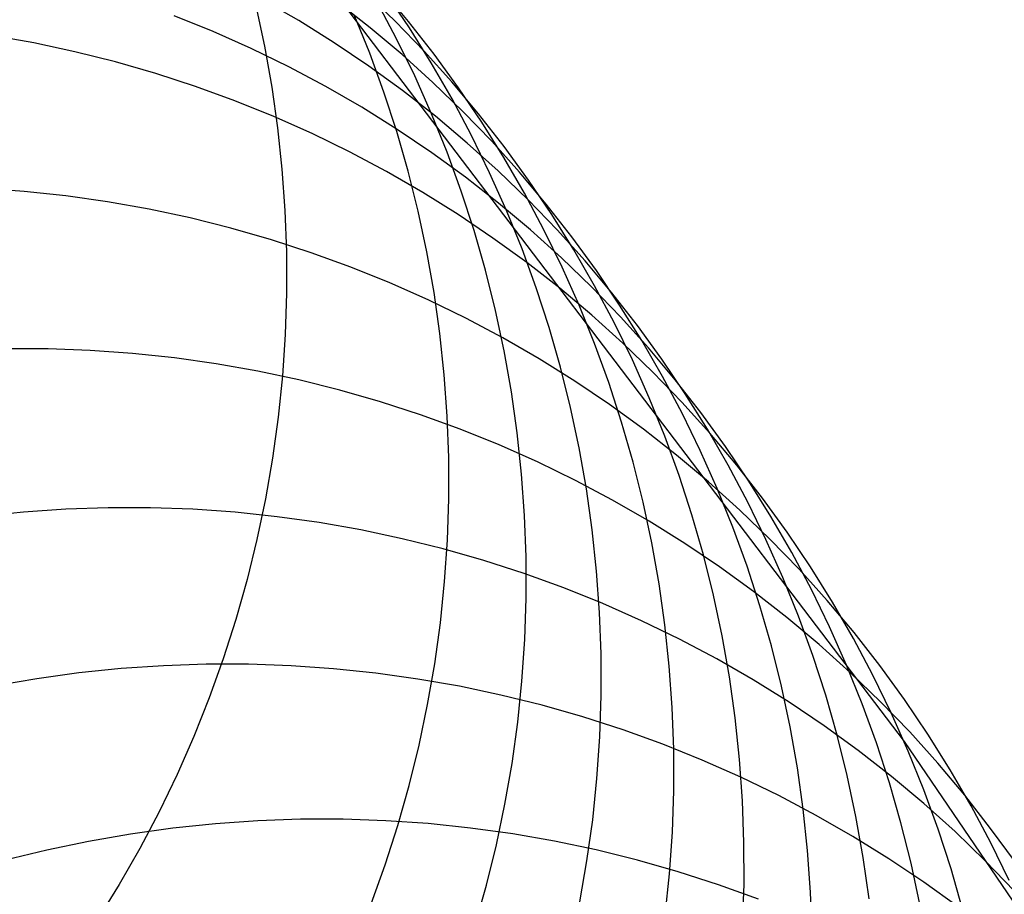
# Model space of a CAD drawing. Header units: millimetres. Extents: x 119 to 175.9, y -203.1 to -153.8.
# Tile 160 of 256: x 131.687 to 132.498, y -155.337 to -154.617. Entities that reach past the tile are written whole.
import ezdxf

# ---------------------------------------------------------------- set-up
doc = ezdxf.new("R2010")
doc.units = ezdxf.units.MM
doc.header["$MEASUREMENT"] = 0
doc.layers.add('Layer 01', color=5, linetype='Continuous', true_color=0x0000ff)

msp = doc.modelspace()

# ---------------------------------------------------------------- linework, layer by layer
at = {"layer": 'Layer 01'}
for p, q in [((131.82581, -154.43648, -8.7289), (132.41559, -155.21155, 1.71075)), ((132.00761, -154.61889, -2.72438), (131.98566, -154.59272, -2.7212)), ((131.91726, -154.61812, 0.14903), (131.88753, -154.60094, 0.15227)), ((131.9966, -154.61858, -1.71112), (131.972, -154.59481, -1.70786)), ((132.00818, -154.62405, -3.79784), (131.9891, -154.59577, -3.79475)), ((131.88183, -154.60597, -8.74243), (131.88894, -154.63928, -8.74489)), ((131.9759, -154.62409, -0.75539), (131.9489, -154.60299, -0.7521)), ((131.99768, -154.63309, -4.93396), (131.98168, -154.603, -4.931)), ((131.84659, -154.62698, 1.00125), (131.81469, -154.61407, 1.00435)), ((131.97557, -154.64494, -6.13573), (131.96279, -154.61337, -6.13294)), ((131.94637, -154.63633, 0.14574), (131.91726, -154.61812, 0.14903)), ((132.00214, -154.64613, -0.75872), (131.9759, -154.62409, -0.75539)), ((132.02036, -154.6432, -1.7144), (131.9966, -154.61858, -1.71112)), ((132.02863, -154.64581, -2.72758), (132.00761, -154.61889, -2.72438)), ((132.02626, -154.65299, -3.80091), (132.00818, -154.62405, -3.79784)), ((131.69909, -154.63649, 1.80951), (131.66511, -154.63045, 1.81222)), ((131.87802, -154.641, 0.99807), (131.84659, -154.62698, 1.00125)), ((132.01263, -154.66372, -4.93689), (131.99768, -154.63309, -4.93396)), ((131.73283, -154.64371, 1.80671), (131.69909, -154.63649, 1.80951)), ((131.90893, -154.65609, 0.99483), (131.87802, -154.641, 0.99807)), ((131.88894, -154.63928, -8.74489), (131.8949, -154.67281, -8.74731)), ((131.97482, -154.65553, 0.14241), (131.94637, -154.63633, 0.14574)), ((131.7663, -154.65209, 1.80381), (131.73283, -154.64371, 1.80671)), ((131.98723, -154.67695, -6.1385), (131.97557, -154.64494, -6.13573)), ((132.02759, -154.66906, -0.76207), (132.00214, -154.64613, -0.75872)), ((132.04324, -154.66862, -1.71769), (132.02036, -154.6432, -1.7144)), ((132.04871, -154.67345, -2.73077), (132.02863, -154.64581, -2.72758)), ((131.79944, -154.66162, 1.80083), (131.7663, -154.65209, 1.80381)), ((131.93929, -154.67225, 0.99153), (131.90893, -154.65609, 0.99483)), ((132.00258, -154.67572, 0.13903), (131.97482, -154.65553, 0.14241)), ((132.04332, -154.68253, -3.80398), (132.02626, -154.65299, -3.80091)), ((131.83223, -154.6723, 1.79776), (131.79944, -154.66162, 1.80083)), ((132.0265, -154.69486, -4.9398), (132.01263, -154.66372, -4.93689)), ((131.86462, -154.68411, 1.79462), (131.83223, -154.6723, 1.79776)), ((131.8949, -154.67281, -8.74731), (131.89968, -154.70653, -8.74968)), ((131.96907, -154.68945, 0.98817), (131.93929, -154.67225, 0.99153)), ((132.05223, -154.69286, -0.76545), (132.02759, -154.66906, -0.76207)), ((132.06522, -154.69483, -1.72099), (132.04324, -154.66862, -1.71769)), ((132.06781, -154.70177, -2.73396), (132.04871, -154.67345, -2.73077)), ((131.99778, -154.70934, -6.14123), (131.98723, -154.67695, -6.1385)), ((132.02962, -154.69685, 0.13562), (132.00258, -154.67572, 0.13903)), ((131.89658, -154.69704, 1.7914), (131.86462, -154.68411, 1.79462)), ((131.99823, -154.70768, 0.98476), (131.96907, -154.68945, 0.98817)), ((132.05934, -154.71266, -3.80703), (132.04332, -154.68253, -3.80398)), ((131.92805, -154.71107, 1.7881), (131.89658, -154.69704, 1.7914)), ((132.03928, -154.72646, -4.94269), (132.0265, -154.69486, -4.9398)), ((132.0559, -154.71892, 0.13217), (132.02962, -154.69685, 0.13562)), ((132.07603, -154.71751, -0.76884), (132.05223, -154.69286, -0.76545)), ((132.08628, -154.72179, -1.72429), (132.06522, -154.69483, -1.72099)), ((132.08591, -154.73074, -2.73715), (132.06781, -154.70177, -2.73396)), ((131.89968, -154.70653, -8.74968), (131.90329, -154.74041, -8.752)), ((131.95902, -154.72618, 1.78474), (131.92805, -154.71107, 1.7881)), ((132.00719, -154.74208, -6.14393), (131.99778, -154.70934, -6.14123)), ((132.02673, -154.72692, 0.9813), (131.99823, -154.70768, 0.98476)), ((132.0743, -154.74332, -3.81007), (132.05934, -154.71266, -3.80703)), ((132.0814, -154.74188, 0.12869), (132.0559, -154.71892, 0.13217)), ((132.09894, -154.74297, -0.77225), (132.07603, -154.71751, -0.76884)), ((132.10638, -154.74946, -1.7276), (132.08628, -154.72179, -1.72429)), ((131.98943, -154.74236, 1.78131), (131.95902, -154.72618, 1.78474)), ((132.05453, -154.74713, 0.97779), (132.02673, -154.72692, 0.9813)), ((132.05096, -154.75849, -4.94555), (132.03928, -154.72646, -4.94269)), ((132.10299, -154.76032, -2.74032), (132.08591, -154.73074, -2.73715)), ((131.90329, -154.74041, -8.752), (131.90573, -154.77439, -8.75427)), ((132.01926, -154.75959, 1.77782), (131.98943, -154.74236, 1.78131)), ((132.01546, -154.77514, -6.1466), (132.00719, -154.74208, -6.14393)), ((132.08819, -154.77449, -3.81308), (132.0743, -154.74332, -3.81007)), ((132.10607, -154.76572, 0.12519), (132.0814, -154.74188, 0.12869)), ((132.12096, -154.76922, -0.77567), (132.09894, -154.74297, -0.77225)), ((132.08162, -154.76829, 0.97425), (132.05453, -154.74713, 0.97779)), ((132.1255, -154.77782, -1.73091), (132.10638, -154.74946, -1.7276)), ((131.69103, -154.75876, 3.2621), (131.65646, -154.75629, 3.26468)), ((131.72548, -154.76243, 3.25941), (131.69103, -154.75876, 3.2621)), ((131.75978, -154.76729, 3.25661), (131.72548, -154.76243, 3.25941)), ((132.04846, -154.77784, 1.77428), (132.01926, -154.75959, 1.77782)), ((132.06151, -154.79091, -4.94838), (132.05096, -154.75849, -4.94555)), ((132.11903, -154.79048, -2.74348), (132.10299, -154.76032, -2.74032)), ((131.79387, -154.77334, 3.2537), (131.75978, -154.76729, 3.25661)), ((132.10794, -154.79039, 0.97067), (132.08162, -154.76829, 0.97425)), ((132.1299, -154.7904, 0.12167), (132.10607, -154.76572, 0.12519)), ((132.14204, -154.79621, -0.7791), (132.12096, -154.76922, -0.77567)), ((131.82773, -154.78056, 3.25069), (131.79387, -154.77334, 3.2537)), ((131.90573, -154.77439, -8.75427), (131.90697, -154.80844, -8.75649)), ((132.02257, -154.80846, -6.14921), (132.01546, -154.77514, -6.1466)), ((132.07701, -154.7971, 1.77069), (132.04846, -154.77784, 1.77428)), ((132.10098, -154.80613, -3.81606), (132.08819, -154.77449, -3.81308)), ((132.14363, -154.80683, -1.73421), (132.1255, -154.77782, -1.73091)), ((131.86131, -154.78895, 3.24758), (131.82773, -154.78056, 3.25069)), ((131.89457, -154.7985, 3.24437), (131.86131, -154.78895, 3.24758)), ((132.07093, -154.82369, -4.95116), (132.06151, -154.79091, -4.94838)), ((132.13348, -154.81338, 0.96705), (132.10794, -154.79039, 0.97067)), ((132.13401, -154.82119, -2.74662), (132.11903, -154.79048, -2.74348)), ((132.15285, -154.8159, 0.11812), (132.1299, -154.7904, 0.12167)), ((131.92747, -154.8092, 3.24106), (131.89457, -154.7985, 3.24437)), ((132.10486, -154.81733, 1.76704), (132.07701, -154.7971, 1.77069)), ((132.16217, -154.82393, -0.78254), (132.14204, -154.79621, -0.7791)), ((131.90697, -154.80844, -8.75649), (131.90704, -154.84252, -8.75865)), ((131.95996, -154.82103, 3.23767), (131.92747, -154.8092, 3.24106)), ((132.02853, -154.84202, -6.15179), (132.02257, -154.80846, -6.14921)), ((132.11266, -154.8382, -3.81902), (132.10098, -154.80613, -3.81606)), ((132.16073, -154.83645, -1.7375), (132.14363, -154.80683, -1.73421)), ((132.13198, -154.83853, 1.76336), (132.10486, -154.81733, 1.76704)), ((132.15819, -154.83725, 0.96341), (132.13348, -154.81338, 0.96705)), ((132.1749, -154.84218, 0.11457), (132.15285, -154.8159, 0.11812)), ((131.99202, -154.83399, 3.23419), (131.95996, -154.82103, 3.23767)), ((132.0792, -154.85677, -4.95392), (132.07093, -154.82369, -4.95116)), ((132.14791, -154.8524, -2.74974), (132.13401, -154.82119, -2.74662)), ((132.18132, -154.85233, -0.78597), (132.16217, -154.82393, -0.78254)), ((132.0236, -154.84804, 3.23064), (131.99202, -154.83399, 3.23419)), ((131.90704, -154.84252, -8.75865), (131.90592, -154.87658, -8.76074)), ((132.03331, -154.87576, -6.15431), (132.02853, -154.84202, -6.15179)), ((132.12322, -154.87065, -3.82195), (132.11266, -154.8382, -3.81902)), ((132.15835, -154.86065, 1.75963), (132.13198, -154.83853, 1.76336)), ((132.18206, -154.86197, 0.95975), (132.15819, -154.83725, 0.96341)), ((132.17679, -154.86666, -1.74077), (132.16073, -154.83645, -1.7375)), ((132.19602, -154.86922, 0.11101), (132.1749, -154.84218, 0.11457)), ((132.05467, -154.86319, 3.227), (132.0236, -154.84804, 3.23064)), ((132.08632, -154.89012, -4.95662), (132.0792, -154.85677, -4.95392)), ((132.16071, -154.88407, -2.75283), (132.14791, -154.8524, -2.74974)), ((132.19947, -154.88138, -0.78939), (132.18132, -154.85233, -0.78597)), ((132.08518, -154.8794, 3.2233), (132.05467, -154.86319, 3.227)), ((132.18393, -154.88368, 1.75588), (132.15835, -154.86065, 1.75963)), ((132.19179, -154.89741, -1.74403), (132.17679, -154.86666, -1.74077)), ((132.20504, -154.88751, 0.95607), (132.18206, -154.86197, 0.95975)), ((131.90592, -154.87658, -8.76074), (131.90362, -154.91058, -8.76278)), ((132.03692, -154.90966, -6.15679), (132.03331, -154.87576, -6.15431)), ((132.13265, -154.90346, -3.82483), (132.12322, -154.87065, -3.82195)), ((132.21618, -154.89697, 0.10744), (132.19602, -154.86922, 0.11101)), ((132.1151, -154.89667, 3.21952), (132.08518, -154.8794, 3.2233)), ((132.17241, -154.91618, -2.7559), (132.16071, -154.88407, -2.75283)), ((132.20868, -154.90758, 1.75209), (132.18393, -154.88368, 1.75588)), ((132.2166, -154.91105, -0.79281), (132.19947, -154.88138, -0.78939)), ((131.71071, -154.88843, 4.54775), (131.67593, -154.88837, 4.55025)), ((131.74547, -154.88969, 4.54511), (131.71071, -154.88843, 4.54775)), ((131.78015, -154.89215, 4.54235), (131.74547, -154.88969, 4.54511)), ((131.81472, -154.89581, 4.53946), (131.78015, -154.89215, 4.54235)), ((132.09227, -154.9237, -4.95929), (132.08632, -154.89012, -4.95662)), ((132.22713, -154.91383, 0.95237), (132.20504, -154.88751, 0.95607)), ((131.84912, -154.90067, 4.53645), (131.81472, -154.89581, 4.53946)), ((131.88333, -154.90671, 4.53331), (131.84912, -154.90067, 4.53645)), ((132.1444, -154.91496, 3.21569), (132.1151, -154.89667, 3.21952)), ((132.2057, -154.92866, -1.74727), (132.19179, -154.89741, -1.74403)), ((132.23536, -154.92542, 0.10388), (132.21618, -154.89697, 0.10744)), ((131.9173, -154.91394, 4.53007), (131.88333, -154.90671, 4.53331)), ((132.14093, -154.93658, -3.82768), (132.13265, -154.90346, -3.82483)), ((132.23258, -154.93234, 1.74828), (132.20868, -154.90758, 1.75209)), ((131.90362, -154.91058, -8.76278), (131.90014, -154.94449, -8.76475)), ((131.95098, -154.92234, 4.52671), (131.9173, -154.91394, 4.53007)), ((132.03934, -154.94366, -6.15921), (132.03692, -154.90966, -6.15679)), ((132.17303, -154.93426, 3.21179), (132.1444, -154.91496, 3.21569)), ((132.18298, -154.94868, -2.75893), (132.17241, -154.91618, -2.7559)), ((132.23268, -154.94129, -0.79621), (132.2166, -154.91105, -0.79281)), ((132.24827, -154.9409, 0.94867), (132.22713, -154.91383, 0.95237)), ((131.98435, -154.9319, 4.52324), (131.95098, -154.92234, 4.52671)), ((132.09705, -154.95748, -4.9619), (132.09227, -154.9237, -4.95929)), ((132.01735, -154.94261, 4.51967), (131.98435, -154.9319, 4.52324)), ((132.21853, -154.96038, -1.75048), (132.2057, -154.92866, -1.74727)), ((132.2556, -154.95791, 1.74444), (132.23258, -154.93234, 1.74828)), ((132.25353, -154.95451, 0.10032), (132.23536, -154.92542, 0.10388)), ((132.14805, -154.96997, -3.83049), (132.14093, -154.93658, -3.82768)), ((132.20097, -154.95455, 3.20785), (132.17303, -154.93426, 3.21179)), ((132.2477, -154.97208, -0.7996), (132.23268, -154.94129, -0.79621)), ((132.26846, -154.9687, 0.94496), (132.24827, -154.9409, 0.94867)), ((131.90014, -154.94449, -8.76475), (131.89549, -154.97827, -8.76665)), ((132.04995, -154.95445, 4.516), (132.01735, -154.94261, 4.51967)), ((132.04058, -154.97773, -6.16157), (132.03934, -154.94366, -6.15921)), ((132.19242, -154.98152, -2.76193), (132.18298, -154.94868, -2.75893)), ((132.0821, -154.96743, 4.51223), (132.04995, -154.95445, 4.516)), ((132.10066, -154.9914, -4.96446), (132.09705, -154.95748, -4.9619)), ((132.22818, -154.97579, 3.20385), (132.20097, -154.95455, 3.20785)), ((132.27068, -154.98422, 0.09676), (132.25353, -154.95451, 0.10032)), ((132.23024, -154.99253, -1.75366), (132.21853, -154.96038, -1.75048)), ((132.27772, -154.98426, 1.74059), (132.2556, -154.95791, 1.74444)), ((132.11378, -154.98151, 4.50838), (132.0821, -154.96743, 4.51223)), ((132.15401, -155.00359, -3.83325), (132.14805, -154.96997, -3.83049)), ((132.26163, -155.00338, -0.80296), (132.2477, -154.97208, -0.7996)), ((132.28767, -154.99718, 0.94125), (132.26846, -154.9687, 0.94496)), ((131.89549, -154.97827, -8.76665), (131.88966, -155.01186, -8.76848)), ((132.04064, -155.01183, -6.16388), (132.04058, -154.97773, -6.16157)), ((132.14494, -154.99667, 4.50444), (132.11378, -154.98151, 4.50838)), ((132.2007, -155.01468, -2.76488), (132.19242, -154.98152, -2.76193)), ((132.25462, -154.99797, 3.19981), (132.22818, -154.97579, 3.20385)), ((132.28679, -155.01451, 0.09322), (132.27068, -154.98422, 0.09676)), ((132.2989, -155.01138, 1.73673), (132.27772, -154.98426, 1.74059)), ((132.10308, -155.02544, -4.96697), (132.10066, -154.9914, -4.96446)), ((132.17554, -155.01292, 4.50042), (132.14494, -154.99667, 4.50444)), ((132.24082, -155.02507, -1.75681), (132.23024, -154.99253, -1.75366)), ((132.28028, -155.02106, 3.19573), (132.25462, -154.99797, 3.19981)), ((132.30587, -155.02632, 0.93754), (132.28767, -154.99718, 0.94125)), ((132.15879, -155.0374, -3.83596), (132.15401, -155.00359, -3.83325)), ((132.27447, -155.03515, -0.8063), (132.26163, -155.00338, -0.80296)), ((131.88966, -155.01186, -8.76848), (131.88268, -155.04524, -8.77024)), ((132.03952, -155.04592, -6.16612), (132.04064, -155.01183, -6.16388)), ((132.20555, -155.03021, 4.49632), (132.17554, -155.01292, 4.50042)), ((132.31912, -155.03921, 1.73287), (132.2989, -155.01138, 1.73673)), ((131.72534, -155.02032, 5.69111), (131.6905, -155.02269, 5.69349)), ((131.76023, -155.01915, 5.68858), (131.72534, -155.02032, 5.69111)), ((131.79513, -155.01919, 5.6859), (131.76023, -155.01915, 5.68858)), ((131.82999, -155.02044, 5.68307), (131.79513, -155.01919, 5.6859)), ((131.86478, -155.02289, 5.6801), (131.82999, -155.02044, 5.68307)), ((132.20783, -155.04812, -2.76779), (132.2007, -155.01468, -2.76488)), ((132.3051, -155.04502, 3.19161), (132.28028, -155.02106, 3.19573)), ((132.30182, -155.04535, 0.0897), (132.28679, -155.01451, 0.09322)), ((131.6905, -155.02269, 5.69349), (131.65576, -155.02626, 5.69571)), ((131.89945, -155.02654, 5.67699), (131.86478, -155.02289, 5.6801)), ((131.93396, -155.03138, 5.67374), (131.89945, -155.02654, 5.67699)), ((132.10432, -155.05954, -4.96942), (132.10308, -155.02544, -4.96697)), ((132.23493, -155.04854, 4.49216), (132.20555, -155.03021, 4.49632)), ((132.25026, -155.05797, -1.75992), (132.24082, -155.02507, -1.75681)), ((132.32305, -155.05607, 0.93384), (132.30587, -155.02632, 0.93754)), ((131.96827, -155.03742, 5.67036), (131.93396, -155.03138, 5.67374)), ((132.00233, -155.04464, 5.66686), (131.96827, -155.03742, 5.67036)), ((132.1624, -155.07136, -3.83861), (132.15879, -155.0374, -3.83596)), ((132.28619, -155.06735, -0.80961), (132.27447, -155.03515, -0.8063)), ((131.88268, -155.04524, -8.77024), (131.87454, -155.07835, -8.77192)), ((132.03612, -155.05304, 5.66323), (132.00233, -155.04464, 5.66686)), ((132.03721, -155.07994, -6.16829), (132.03952, -155.04592, -6.16612)), ((132.31578, -155.0767, 0.0862), (132.30182, -155.04535, 0.0897)), ((132.32908, -155.06984, 3.18747), (132.3051, -155.04502, 3.19161)), ((132.33835, -155.06773, 1.729), (132.31912, -155.03921, 1.73287)), ((132.06958, -155.0626, 5.65947), (132.03612, -155.05304, 5.66323)), ((132.21379, -155.08178, -2.77065), (132.20783, -155.04812, -2.76779)), ((132.26365, -155.06788, 4.48792), (132.23493, -155.04854, 4.49216)), ((132.10267, -155.07331, 5.65561), (132.06958, -155.0626, 5.65947)), ((132.10438, -155.09367, -4.9718), (132.10432, -155.05954, -4.96942)), ((132.25855, -155.09117, -1.76299), (132.25026, -155.05797, -1.75992)), ((132.33917, -155.08641, 0.93015), (132.32305, -155.05607, 0.93384)), ((132.29167, -155.0882, 4.48363), (132.26365, -155.06788, 4.48792)), ((132.29679, -155.09994, -0.81288), (132.28619, -155.06735, -0.80961)), ((132.35216, -155.09547, 3.1833), (132.32908, -155.06984, 3.18747)), ((132.35658, -155.09691, 1.72513), (132.33835, -155.06773, 1.729)), ((131.87454, -155.07835, -8.77192), (131.86525, -155.11117, -8.77353)), ((132.13536, -155.08517, 5.65163), (132.10267, -155.07331, 5.65561)), ((132.16482, -155.10543, -3.84121), (132.1624, -155.07136, -3.83861)), ((132.32863, -155.10851, 0.08273), (132.31578, -155.0767, 0.0862)), ((132.03372, -155.11388, -6.1704), (132.03721, -155.07994, -6.16829)), ((132.16761, -155.09815, 5.64755), (132.13536, -155.08517, 5.65163)), ((132.21857, -155.11564, -2.77347), (132.21379, -155.08178, -2.77065)), ((132.35423, -155.11729, 0.92648), (132.33917, -155.08641, 0.93015)), ((132.10325, -155.12778, -4.97413), (132.10438, -155.09367, -4.9718)), ((132.26569, -155.12465, -1.76601), (132.25855, -155.09117, -1.76299)), ((132.31895, -155.10949, 4.47928), (132.29167, -155.0882, 4.48363)), ((132.37434, -155.1219, 3.17911), (132.35216, -155.09547, 3.1833)), ((132.19937, -155.11224, 5.64337), (132.16761, -155.09815, 5.64755)), ((132.30624, -155.13288, -0.81612), (132.29679, -155.09994, -0.81288)), ((132.37378, -155.12671, 1.72128), (132.35658, -155.09691, 1.72513)), ((131.86525, -155.11117, -8.77353), (131.85483, -155.14365, -8.77506)), ((132.16606, -155.13957, -3.84375), (132.16482, -155.10543, -3.84121)), ((132.34547, -155.13171, 4.47488), (132.31895, -155.10949, 4.47928)), ((132.34037, -155.14076, 0.07928), (132.32863, -155.10851, 0.08273)), ((132.02905, -155.14767, -6.17244), (132.03372, -155.11388, -6.1704)), ((132.23062, -155.12742, 5.63909), (132.19937, -155.11224, 5.64337)), ((132.22218, -155.14964, -2.77623), (132.21857, -155.11564, -2.77347)), ((132.3682, -155.14868, 0.92283), (132.35423, -155.11729, 0.92648)), ((132.10093, -155.16184, -4.97638), (132.10325, -155.12778, -4.97413)), ((132.2613, -155.14368, 5.63472), (132.23062, -155.12742, 5.63909)), ((132.27165, -155.15837, -1.76899), (132.26569, -155.12465, -1.76601)), ((132.38992, -155.15709, 1.71743), (132.37378, -155.12671, 1.72128)), ((132.39558, -155.14908, 3.17491), (132.37434, -155.1219, 3.17911)), ((132.31454, -155.16614, -0.81931), (132.30624, -155.13288, -0.81612)), ((132.37119, -155.15484, 4.47043), (132.34547, -155.13171, 4.47488)), ((131.85483, -155.14365, -8.77506), (131.84329, -155.17575, -8.77651)), ((132.16611, -155.17374, -3.84623), (132.16606, -155.13957, -3.84375)), ((132.29139, -155.161, 5.63027), (132.2613, -155.14368, 5.63472)), ((132.35097, -155.1734, 0.07587), (132.34037, -155.14076, 0.07928)), ((131.77094, -155.15163, 6.7116), (131.73609, -155.15523, 6.71396)), ((131.80588, -155.14923, 6.70906), (131.77094, -155.15163, 6.7116)), ((131.84087, -155.14804, 6.70635), (131.80588, -155.14923, 6.70906)), ((131.87587, -155.14806, 6.70348), (131.84087, -155.14804, 6.70635)), ((131.91083, -155.14928, 6.70044), (131.87587, -155.14806, 6.70348)), ((131.94571, -155.15171, 6.69725), (131.91083, -155.14928, 6.70044)), ((131.98048, -155.15534, 6.6939), (131.94571, -155.15171, 6.69725)), ((132.02322, -155.18129, -6.1744), (132.02905, -155.14767, -6.17244)), ((132.2246, -155.18376, -2.77893), (132.22218, -155.14964, -2.77623)), ((132.38107, -155.18055, 0.91921), (132.3682, -155.14868, 0.92283)), ((132.41585, -155.17699, 3.1707), (132.39558, -155.14908, 3.17491)), ((131.70137, -155.16003, 6.71616), (131.66683, -155.16603, 6.71817)), ((131.73609, -155.15523, 6.71396), (131.70137, -155.16003, 6.71616)), ((132.01508, -155.16018, 6.69041), (131.98048, -155.15534, 6.6939)), ((132.04949, -155.1662, 6.68677), (132.01508, -155.16018, 6.69041)), ((132.27644, -155.19227, -1.77192), (132.27165, -155.15837, -1.76899)), ((132.39609, -155.17886, 4.46595), (132.37119, -155.15484, 4.47043)), ((132.405, -155.18802, 1.7136), (132.38992, -155.15709, 1.71743)), ((132.08364, -155.17341, 6.68298), (132.04949, -155.1662, 6.68677)), ((132.09743, -155.1958, -4.97857), (132.10093, -155.16184, -4.97638)), ((132.32085, -155.17935, 5.62574), (132.29139, -155.161, 5.63027)), ((132.32168, -155.19967, -0.82246), (132.31454, -155.16614, -0.81931)), ((131.84329, -155.17575, -8.77651), (131.83065, -155.20744, -8.77788)), ((132.11752, -155.1818, 6.67906), (132.08364, -155.17341, 6.68298)), ((132.16497, -155.20789, -3.84864), (132.16611, -155.17374, -3.84623)), ((132.36044, -155.20639, 0.0725), (132.35097, -155.1734, 0.07587)), ((132.01622, -155.21469, -6.17629), (132.02322, -155.18129, -6.1744)), ((132.15106, -155.19135, 6.67501), (132.11752, -155.1818, 6.67906)), ((132.22583, -155.21794, -2.78157), (132.2246, -155.18376, -2.77893)), ((132.34964, -155.19871, 5.62113), (132.32085, -155.17935, 5.62574)), ((132.39282, -155.21284, 0.91562), (132.38107, -155.18055, 0.91921)), ((132.42012, -155.20372, 4.46143), (132.39609, -155.17886, 4.46595)), ((132.43514, -155.20559, 3.16648), (132.41585, -155.17699, 3.1707)), ((132.18424, -155.20206, 6.67083), (132.15106, -155.19135, 6.67501)), ((132.28004, -155.22632, -1.77479), (132.27644, -155.19227, -1.77192)), ((132.41899, -155.21946, 1.7098), (132.405, -155.18802, 1.7136)), ((132.09276, -155.22962, -4.98068), (132.09743, -155.1958, -4.97857)), ((132.32765, -155.23343, -0.82556), (132.32168, -155.19967, -0.82246)), ((132.37773, -155.21906, 5.61645), (132.34964, -155.19871, 5.62113)), ((131.83065, -155.20744, -8.77788), (131.81691, -155.23867, -8.77916)), ((132.16264, -155.24199, -3.85099), (132.16497, -155.20789, -3.84864)), ((132.21702, -155.21392, 6.66653), (132.18424, -155.20206, 6.67083)), ((132.36874, -155.2397, 0.06917), (132.36044, -155.20639, 0.0725)), ((132.44327, -155.22941, 4.45688), (132.42012, -155.20372, 4.46143)), ((132.45341, -155.23485, 3.16227), (132.43514, -155.20559, 3.16648)), ((132.00806, -155.24783, -6.1781), (132.01622, -155.21469, -6.17629)), ((132.24934, -155.2269, 6.66211), (132.21702, -155.21392, 6.66653)), ((132.40344, -155.24553, 0.91206), (132.39282, -155.21284, 0.91562)), ((132.41559, -155.21155, 1.71075), (132.69073, -155.61585, 5.54327)), ((132.22588, -155.25215, -2.78414), (132.22583, -155.21794, -2.78157)), ((132.40508, -155.24038, 5.61171), (132.37773, -155.21906, 5.61645)), ((132.43187, -155.25137, 1.70601), (132.41899, -155.21946, 1.7098)), ((132.08691, -155.26327, -4.98272), (132.09276, -155.22962, -4.98068)), ((132.28118, -155.24099, 6.65757), (132.24934, -155.2269, 6.66211)), ((132.28246, -155.26049, -1.7776), (132.28004, -155.22632, -1.77479)), ((132.4655, -155.2559, 4.45231), (132.44327, -155.22941, 4.45688)), ((131.81691, -155.23867, -8.77916), (131.80209, -155.26942, -8.78036)), ((132.3125, -155.25618, 6.65294), (132.28118, -155.24099, 6.65757)), ((132.33244, -155.26739, -0.82861), (132.32765, -155.23343, -0.82556)), ((132.37589, -155.27328, 0.06589), (132.36874, -155.2397, 0.06917)), ((132.43166, -155.26263, 5.60692), (132.40508, -155.24038, 5.61171)), ((132.47065, -155.26472, 3.15806), (132.45341, -155.23485, 3.16227)), ((131.99876, -155.28067, -6.17983), (132.00806, -155.24783, -6.1781)), ((132.15914, -155.27599, -3.85326), (132.16264, -155.24199, -3.85099)), ((132.41291, -155.27858, 0.90854), (132.40344, -155.24553, 0.91206)), ((132.22473, -155.28635, -2.78665), (132.22588, -155.25215, -2.78414)), ((132.34326, -155.27245, 6.6482), (132.3125, -155.25618, 6.65294)), ((132.44363, -155.28371, 1.70226), (132.43187, -155.25137, 1.70601)), ((132.48679, -155.28314, 4.44772), (132.4655, -155.2559, 4.45231)), ((132.0799, -155.2967, -4.98469), (132.08691, -155.26327, -4.98272)), ((132.28369, -155.29472, -1.78035), (132.28246, -155.26049, -1.7776)), ((132.45744, -155.2858, 5.60207), (132.43166, -155.26263, 5.60692)), ((132.48684, -155.29519, 3.15386), (132.47065, -155.26472, 3.15806)), ((131.80209, -155.26942, -8.78036), (131.78622, -155.29963, -8.78147)), ((132.33604, -155.30149, -0.8316), (132.33244, -155.26739, -0.82861)), ((132.37342, -155.28977, 6.64336), (132.34326, -155.27245, 6.6482)), ((132.38186, -155.30709, 0.06265), (132.37589, -155.27328, 0.06589)), ((131.8485, -155.27933, 7.63074), (131.81355, -155.28297, 7.63325)), ((131.88353, -155.27691, 7.62804), (131.8485, -155.27933, 7.63074)), ((131.91862, -155.27569, 7.62515), (131.88353, -155.27691, 7.62804)), ((131.95371, -155.27568, 7.62209), (131.91862, -155.27569, 7.62515)), ((131.98876, -155.27687, 7.61885), (131.95371, -155.27568, 7.62209)), ((131.98833, -155.31317, -6.18148), (131.99876, -155.28067, -6.17983)), ((132.02374, -155.27928, 7.61543), (131.98876, -155.27687, 7.61885)), ((132.05859, -155.28289, 7.61185), (132.02374, -155.27928, 7.61543)), ((132.15445, -155.30985, -3.85546), (132.15914, -155.27599, -3.85326)), ((132.42122, -155.31193, 0.90507), (132.41291, -155.27858, 0.90854)), ((131.77874, -155.2878, 7.63558), (131.7441, -155.29383, 7.63771)), ((131.81355, -155.28297, 7.63325), (131.77874, -155.2878, 7.63558)), ((132.09328, -155.28771, 7.6081), (132.05859, -155.28289, 7.61185)), ((132.12777, -155.29371, 7.60419), (132.09328, -155.28771, 7.6081)), ((132.2224, -155.32049, -2.78909), (132.22473, -155.28635, -2.78665)), ((132.40294, -155.30813, 6.63844), (132.37342, -155.28977, 6.64336)), ((132.45426, -155.31645, 1.69855), (132.44363, -155.28371, 1.70226)), ((132.4824, -155.30985, 5.59717), (132.45744, -155.2858, 5.60207)), ((132.50711, -155.31111, 4.44312), (132.48679, -155.28314, 4.44772)), ((131.7441, -155.29383, 7.63771), (131.70968, -155.30104, 7.63965)), ((132.07173, -155.32987, -4.98657), (132.0799, -155.2967, -4.98469)), ((132.16201, -155.30091, 7.60013), (132.12777, -155.29371, 7.60419)), ((132.28373, -155.32898, -1.78303), (132.28369, -155.29472, -1.78035)), ((132.50195, -155.3262, 3.14968), (132.48684, -155.29519, 3.15386)), ((131.70968, -155.30104, 7.63965), (131.67551, -155.30944, 7.64138)), ((131.78622, -155.29963, -8.78147), (131.76932, -155.32927, -8.7825)), ((132.19596, -155.30928, 7.59592), (132.16201, -155.30091, 7.60013)), ((132.33846, -155.33571, -0.83453), (132.33604, -155.30149, -0.8316)), ((131.97677, -155.3453, -6.18305), (131.98833, -155.31317, -6.18148)), ((132.14859, -155.34353, -3.85758), (132.15445, -155.30985, -3.85546)), ((132.22959, -155.31882, 7.59156), (132.19596, -155.30928, 7.59592)), ((132.38665, -155.3411, 0.05947), (132.38186, -155.30709, 0.06265)), ((132.4318, -155.32751, 6.63344), (132.40294, -155.30813, 6.63844)), ((132.42837, -155.34557, 0.90164), (132.42122, -155.31193, 0.90507)), ((132.50649, -155.33476, 5.59224), (132.4824, -155.30985, 5.59717)), ((132.21888, -155.35453, -2.79146), (132.2224, -155.32049, -2.78909)), ((132.26285, -155.32952, 7.58706), (132.22959, -155.31882, 7.59156)), ((132.46374, -155.34954, 1.69487), (132.45426, -155.31645, 1.69855)), ((131.76932, -155.32927, -8.7825), (131.75139, -155.35832, -8.78343)), ((132.06242, -155.36274, -4.98837), (132.07173, -155.32987, -4.98657)), ((132.29569, -155.34137, 7.58243), (132.26285, -155.32952, 7.58706)), ((132.28258, -155.36322, -1.78565), (132.28373, -155.32898, -1.78303)), ((132.45995, -155.34787, 6.62835), (132.4318, -155.32751, 6.63344)), ((132.33968, -155.36999, -0.8374), (132.33846, -155.33571, -0.83453))]:
    msp.add_line(p, q, dxfattribs=at)

doc.saveas('drawing.dxf')
